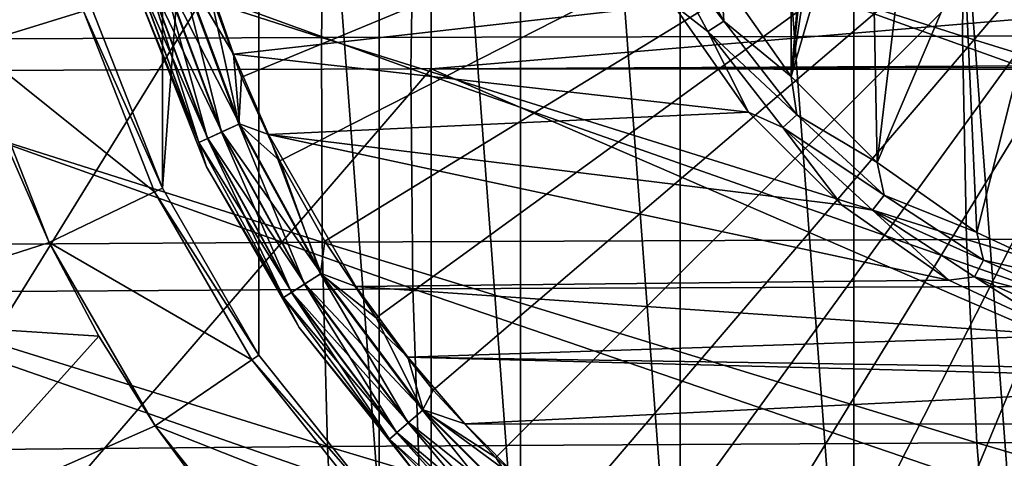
# Model space of a CAD drawing. Header units: metres. Extents: x -82 to 113, y -109 to 109.
# Tile 151 of 256: x 38.64 to 45.7, y -5.95 to -2.81. Entities that reach past the tile are written whole.
import ezdxf

# ---------------------------------------------------------------- set-up
doc = ezdxf.new("R2010")
doc.units = ezdxf.units.M
doc.layers.add('solid_20_382_013_XXX', color=7, linetype='CONTINUOUS')

msp = doc.modelspace()

# ---------------------------------------------------------------- linework, layer by layer
at = {"layer": 'solid_20_382_013_XXX'}
for points in [[(45.941647, -9.018075, -77), (44.620674, 8.610613, -77), (45.9417, 9.018087, -77)], [(44.620632, -8.610595, -77), (43.374985, 8.010726, -77), (44.620674, 8.610613, -77)], [(44.620632, -8.610595, -77), (44.620674, 8.610613, -77), (45.941647, -9.018075, -77)], [(43.374943, -8.010703, -77), (42.232754, 7.231968, -77), (43.374985, 8.010726, -77)], [(43.374943, -8.010703, -77), (43.374985, 8.010726, -77), (44.620632, -8.610595, -77)], [(42.2327, -7.231925, -77), (41.219284, 6.291613, -77), (42.232754, 7.231968, -77)], [(42.2327, -7.231925, -77), (42.232754, 7.231968, -77), (43.374943, -8.010703, -77)], [(41.219257, -6.291582, -77), (40.357296, 5.210714, -77), (41.219284, 6.291613, -77)], [(41.219257, -6.291582, -77), (41.219284, 6.291613, -77), (42.2327, -7.231925, -77)], [(39.666035, -4.013422, -77), (39.666046, 4.013444, -77), (40.357296, 5.210714, -77)], [(39.666035, -4.013422, -77), (40.357296, 5.210714, -77), (40.357277, -5.210684, -77)], [(40.357277, -5.210684, -77), (40.357296, 5.210714, -77), (41.219257, -6.291582, -77)], [(39.160969, -2.726538, -77), (39.666046, 4.013444, -77), (39.666035, -4.013422, -77)], [(44.170483, -3.214778, -19.395666), (44.170406, 3.214687, -19.395666), (44.787163, 3.831143, -19.395666)], [(44.170483, -3.214778, -19.395666), (44.787163, 3.831143, -19.395666), (44.5, 0, -19.395666)], [(44.170483, -3.214778, -19.395666), (43.670269, -2.500683, -19.395666), (44.170406, 3.214687, -19.395666)], [(48, 0, -1.04465), (40.002831, -2.598451, -1.191425), (40.231354, -3.217891, -1.191425)], [(48, 0, -1.04465), (40.231354, -3.217891, -1.191425), (40.507774, -3.817492, -1.191425)], [(48, 0, -1.04465), (40.507774, -3.817492, -1.191425), (40.830387, -4.393557, -1.191425)], [(48, 0, -1.04465), (40.830387, -4.393557, -1.191425), (41.197205, -4.942534, -1.191425)], [(48, 0, -1.04465), (41.197205, -4.942534, -1.191425), (41.605961, -5.461039, -1.191425)], [(48, 0, -1.04465), (41.605961, -5.461039, -1.191425), (42.054142, -5.945875, -1.191425)], [(48, 0, -1.04465), (42.054142, -5.945875, -1.191425), (42.538979, -6.394052, -1.191425)], [(48, 0, -1.04465), (42.538979, -6.394052, -1.191425), (43.057484, -6.802808, -1.191425)], [(48, 0, -1.04465), (43.057484, -6.802808, -1.191425), (43.606461, -7.169622, -1.191425)], [(48, 0, -1.04465), (43.606461, -7.169622, -1.191425), (44.182526, -7.492234, -1.191425)], [(44.170483, -3.214778, -19.395666), (44.5, 0, -19.395666), (44.559593, -0.643117, -19.395666)], [(48, 0, -1.04465), (44.182526, -7.492234, -1.191425), (44.782127, -7.768653, -1.191425)], [(48, 0, -1.04465), (44.782127, -7.768653, -1.191425), (45.401569, -7.997177, -1.191425)], [(48, 0, -1.04465), (45.401569, -7.997177, -1.191425), (46.037029, -8.176394, -1.191425)], [(34.691425, -11.174724, -23.334955), (41.591419, 0, -23.438208), (36.291965, 0, -23.357033)], [(41.591419, -3.158785, -23.438208), (41.591419, 0, -23.438208), (34.691425, -11.174724, -23.334955)], [(45.895866, -2.796896, -23.515837), (41.591419, 0, -23.438208), (41.591419, -3.158785, -23.438208)], [(44.170483, -3.214778, -19.395666), (44.559593, -0.643117, -19.395666), (44.736355, -1.264356, -19.395666)], [(44.787243, -3.83121, -19.395666), (44.170483, -3.214778, -19.395666), (44.736355, -1.264356, -19.395666)], [(44.787243, -3.83121, -19.395666), (44.736355, -1.264356, -19.395666), (45.02425, -1.842524, -19.395666)], [(40.805855, -2.935344, 26.81768), (36.243896, -2.953948, 26.774323), (36.272133, -1.477245, 26.756138)], [(40.83453, -1.46831, 26.80056), (40.805855, -2.935344, 26.81768), (36.272133, -1.477245, 26.756138)], [(45.399059, -2.924926, 26.881741), (40.805855, -2.935344, 26.81768), (40.83453, -1.46831, 26.80056)], [(45.413712, -1.463824, 26.865913), (45.399059, -2.924926, 26.881741), (40.83453, -1.46831, 26.80056)], [(50.036388, -2.92288, 26.967262), (45.399059, -2.924926, 26.881741), (45.413712, -1.463824, 26.865913)], [(50.016582, -1.463858, 26.952604), (50.036388, -2.92288, 26.967262), (45.413712, -1.463824, 26.865913)], [(39.101429, -2.744882, -75.937698), (38.300949, -2.991809, -75.099998), (37.963364, -1.512746, -75.099998)], [(41.445385, -3.158912, 32.242645), (37.115658, -1.58875, 32.307949), (37.087067, -3.176769, 32.28701)], [(41.445385, -3.158912, 32.242645), (41.470886, -1.580286, 32.26239), (37.115658, -1.58875, 32.307949)], [(45.835648, -3.149014, 32.17942), (41.470886, -1.580286, 32.26239), (41.445385, -3.158912, 32.242645)], [(45.835648, -3.149014, 32.17942), (45.843403, -1.576186, 32.19775), (41.470886, -1.580286, 32.26239)], [(44.787243, -3.83121, -19.395666), (45.02425, -1.842524, -19.395666), (45.413521, -2.357992, -19.395666)], [(43.283562, -2.068822, -19.372564), (43.688404, -2.816907, -19.372564), (43.15847, -2.123692, -19.30522)], [(43.283562, -2.068822, -19.372564), (43.670269, -2.500683, -19.395666), (43.688404, -2.816907, -19.372564)], [(43.326305, -2.698344, -19.200001), (43.15847, -2.123692, -19.30522), (43.574051, -2.891617, -19.30522)], [(43.688404, -2.816907, -19.372564), (43.574051, -2.891617, -19.30522), (43.15847, -2.123692, -19.30522)], [(45.501629, -4.331064, -19.395666), (44.787243, -3.83121, -19.395666), (45.413521, -2.357992, -19.395666)], [(45.501629, -4.331064, -19.395666), (45.413521, -2.357992, -19.395666), (45.890858, -2.79312, -19.395666)], [(39.550262, -2.481066, -1.400161), (39.989361, -3.658336, -1.400161), (39.654461, -2.450471, -1.289755)], [(39.65815, -2.449389, -19.104416), (40.09164, -3.611626, -19.104416), (39.55196, -2.480569, -18.993639)], [(39.654461, -2.450471, -1.289755), (40.088146, -3.613223, -1.289755), (39.786076, -2.411826, -1.217874)], [(39.989361, -3.658336, -1.400161), (40.088146, -3.613223, -1.289755), (39.654461, -2.450471, -1.289755)], [(39.65815, -2.449389, -19.104416), (39.792007, -2.410084, -19.175528), (40.218544, -3.553671, -19.175528)], [(39.65815, -2.449389, -19.104416), (40.218544, -3.553671, -19.175528), (40.09164, -3.611626, -19.104416)], [(39.786076, -2.411826, -1.217874), (40.212921, -3.55624, -1.217874), (40.002831, -2.598451, -1.191425)], [(40.088146, -3.613223, -1.289755), (40.212921, -3.55624, -1.217874), (39.786076, -2.411826, -1.217874)], [(39.792007, -2.410084, -19.175528), (39.96751, -2.457445, -19.200001), (40.174412, -3.052898, -19.200001)], [(40.218544, -3.553671, -19.175528), (39.792007, -2.410084, -19.175528), (40.174412, -3.052898, -19.200001)], [(40.174412, -3.052898, -19.200001), (39.96751, -2.457445, -19.200001), (43.326305, -2.698344, -19.200001)], [(39.550262, -2.481066, -1.400161), (39.483479, -2.500676, -1.538501), (39.926048, -3.687251, -1.538501)], [(39.926048, -3.687251, -1.538501), (39.483479, -2.500676, -1.538501), (39.495407, -2.623333, -1.691349)], [(39.55196, -2.480569, -18.993639), (39.990971, -3.657602, -18.993639), (39.483852, -2.500566, -18.854061)], [(39.483852, -2.500566, -18.854061), (39.926403, -3.687088, -18.854061), (39.495407, -2.623332, -18.700001)], [(39.990971, -3.657602, -18.993639), (39.926403, -3.687088, -18.854061), (39.483852, -2.500566, -18.854061)], [(39.550262, -2.481066, -1.400161), (39.926048, -3.687251, -1.538501), (39.989361, -3.658336, -1.400161)], [(40.09164, -3.611626, -19.104416), (39.990971, -3.657602, -18.993639), (39.55196, -2.480569, -18.993639)], [(43.688404, -2.816907, -19.372564), (43.670269, -2.500683, -19.395666), (44.170483, -3.214778, -19.395666)], [(40.212921, -3.55624, -1.217874), (40.231354, -3.217891, -1.191425), (40.002831, -2.598451, -1.191425)], [(39.926403, -3.687088, -18.854061), (39.98138, -3.861575, -18.700001), (39.495407, -2.623332, -18.700001)], [(39.495407, -2.623333, -1.691349), (39.495407, -2.623332, -18.700001), (39.98138, -3.861575, -18.700001)], [(39.98138, -3.861576, -1.691349), (39.495407, -2.623333, -1.691349), (39.98138, -3.861575, -18.700001)], [(39.926048, -3.687251, -1.538501), (39.495407, -2.623333, -1.691349), (39.98138, -3.861576, -1.691349)], [(39.101429, -2.744882, -75.937698), (39.609901, -4.040445, -75.937698), (38.300949, -2.991809, -75.099998)], [(39.609928, -4.04049, -76), (39.101429, -2.744882, -75.937698), (39.101433, -2.744876, -76)], [(39.609928, -4.04049, -76), (39.609901, -4.040445, -75.937698), (39.101429, -2.744882, -75.937698)], [(39.101433, -2.744876, -76), (39.160969, -2.726536, -76), (39.666035, -4.013421, -76)], [(39.609928, -4.04049, -76), (39.101433, -2.744876, -76), (39.666035, -4.013421, -76)], [(39.666035, -4.013422, -77), (39.666035, -4.013421, -76), (39.160969, -2.726536, -76)], [(39.160969, -2.726538, -77), (39.666035, -4.013422, -77), (39.160969, -2.726536, -76)], [(40.174412, -3.052898, -19.200001), (43.326305, -2.698344, -19.200001), (43.865868, -3.468927, -19.200001)], [(43.865868, -3.468927, -19.200001), (43.326305, -2.698344, -19.200001), (43.574051, -2.891617, -19.30522)], [(46.44339, -3.1348, -23.526562), (45.895866, -2.796896, -23.515837), (41.591419, -3.158785, -23.438208)], [(43.688404, -2.816907, -19.372564), (44.210854, -3.488153, -19.372564), (43.574051, -2.891617, -19.30522)], [(43.688404, -2.816907, -19.372564), (44.170483, -3.214778, -19.395666), (44.210854, -3.488153, -19.372564)], [(46.291859, -4.699175, -19.395666), (45.501629, -4.331064, -19.395666), (45.890858, -2.79312, -19.395666)], [(43.865868, -3.468927, -19.200001), (43.574051, -2.891617, -19.30522), (44.110359, -3.580666, -19.30522)], [(44.210854, -3.488153, -19.372564), (44.110359, -3.580666, -19.30522), (43.574051, -2.891617, -19.30522)], [(40.810448, -4.401103, 26.846855), (36.235619, -4.430111, 26.804935), (36.243896, -2.953948, 26.774323)], [(40.805855, -2.935344, 26.81768), (40.810448, -4.401103, 26.846855), (36.243896, -2.953948, 26.774323)], [(45.399059, -2.924926, 26.881741), (45.428402, -4.383307, 26.909025), (40.805855, -2.935344, 26.81768)], [(45.428402, -4.383307, 26.909025), (40.810448, -4.401103, 26.846855), (40.805855, -2.935344, 26.81768)], [(50.036388, -2.92288, 26.967262), (50.107315, -4.377068, 26.99251), (45.399059, -2.924926, 26.881741)], [(50.107315, -4.377068, 26.99251), (45.428402, -4.383307, 26.909025), (45.399059, -2.924926, 26.881741)], [(38.855152, -4.403893, -75.099998), (38.551617, -3.708173, -67), (38.300949, -2.991809, -67)], [(38.300949, -2.991809, -75.099998), (38.855152, -4.403893, -75.099998), (38.300949, -2.991809, -67)], [(39.609901, -4.040445, -75.937698), (38.855152, -4.403893, -75.099998), (38.300949, -2.991809, -75.099998)], [(40.425179, -3.63071, -19.200001), (40.174412, -3.052898, -19.200001), (43.865868, -3.468927, -19.200001)], [(40.218544, -3.553671, -19.175528), (40.174412, -3.052898, -19.200001), (40.425179, -3.63071, -19.200001)], [(41.591419, -6.320729, -23.438208), (41.591419, -3.158785, -23.438208), (34.691425, -11.174724, -23.334955)], [(41.460419, -4.735878, 32.209003), (41.445385, -3.158912, 32.242645), (37.087067, -3.176769, 32.28701)], [(45.879898, -4.718486, 32.147881), (45.835648, -3.149014, 32.17942), (41.445385, -3.158912, 32.242645)], [(45.879898, -4.718486, 32.147881), (41.445385, -3.158912, 32.242645), (41.460419, -4.735878, 32.209003)], [(46.503254, -3.163818, -23.527746), (46.44339, -3.1348, -23.526562), (41.591419, -3.158785, -23.438208)], [(48.89362, -6.320729, -23.577753), (41.591419, -3.158785, -23.438208), (41.591419, -6.320729, -23.438208)], [(48.89362, -6.320729, -23.577753), (46.503254, -3.163818, -23.527746), (41.591419, -3.158785, -23.438208)], [(41.460419, -4.735878, 32.209003), (37.087067, -3.176769, 32.28701), (37.084667, -4.764058, 32.251724)], [(40.212921, -3.55624, -1.217874), (40.507774, -3.817492, -1.191425), (40.231354, -3.217891, -1.191425)], [(44.210854, -3.488153, -19.372564), (44.170483, -3.214778, -19.395666), (44.787243, -3.83121, -19.395666)], [(40.425179, -3.63071, -19.200001), (43.865868, -3.468927, -19.200001), (44.531048, -4.13411, -19.200001)], [(44.531048, -4.13411, -19.200001), (43.865868, -3.468927, -19.200001), (44.110359, -3.580666, -19.30522)], [(44.210854, -3.488153, -19.372564), (44.836666, -4.064252, -19.372564), (44.110359, -3.580666, -19.30522)], [(44.210854, -3.488153, -19.372564), (44.787243, -3.83121, -19.395666), (44.836666, -4.064252, -19.372564)], [(40.088146, -3.613223, -1.289755), (40.682892, -4.70242, -1.289755), (40.212921, -3.55624, -1.217874)], [(40.09164, -3.611626, -19.104416), (40.218544, -3.553671, -19.175528), (40.80349, -4.624917, -19.175528)], [(40.212921, -3.55624, -1.217874), (40.798286, -4.628259, -1.217874), (40.507774, -3.817492, -1.191425)], [(40.682892, -4.70242, -1.289755), (40.798286, -4.628259, -1.217874), (40.212921, -3.55624, -1.217874)], [(40.80349, -4.624917, -19.175528), (40.218544, -3.553671, -19.175528), (40.425179, -3.63071, -19.200001)], [(44.531048, -4.13411, -19.200001), (44.110359, -3.580666, -19.30522), (44.752766, -4.172044, -19.30522)], [(44.836666, -4.064252, -19.372564), (44.752766, -4.172044, -19.30522), (44.110359, -3.580666, -19.30522)], [(39.989361, -3.658336, -1.400161), (39.926048, -3.687251, -1.538501), (40.532978, -4.798763, -1.538501)], [(39.990971, -3.657602, -18.993639), (40.593021, -4.760177, -18.993639), (39.926403, -3.687088, -18.854061)], [(39.989361, -3.658336, -1.400161), (40.591534, -4.761132, -1.400161), (40.088146, -3.613223, -1.289755)], [(39.989361, -3.658336, -1.400161), (40.532978, -4.798763, -1.538501), (40.591534, -4.761132, -1.400161)], [(40.09164, -3.611626, -19.104416), (40.686127, -4.700342, -19.104416), (39.990971, -3.657602, -18.993639)], [(40.686127, -4.700342, -19.104416), (40.593021, -4.760177, -18.993639), (39.990971, -3.657602, -18.993639)], [(40.591534, -4.761132, -1.400161), (40.682892, -4.70242, -1.289755), (40.088146, -3.613223, -1.289755)], [(40.09164, -3.611626, -19.104416), (40.80349, -4.624917, -19.175528), (40.686127, -4.700342, -19.104416)], [(40.425179, -3.63071, -19.200001), (44.531048, -4.13411, -19.200001), (45.301628, -4.673682, -19.200001)], [(41.051388, -4.719831, -19.200001), (40.425179, -3.63071, -19.200001), (45.301628, -4.673682, -19.200001)], [(40.80349, -4.624917, -19.175528), (40.425179, -3.63071, -19.200001), (41.051388, -4.719831, -19.200001)], [(38.551617, -3.708173, -67), (38.855152, -4.403893, -67), (37.175365, -4.943407, -65.25)], [(38.855152, -4.403893, -75.099998), (38.855152, -4.403893, -67), (38.551617, -3.708173, -67)], [(40.532978, -4.798763, -1.538501), (39.926048, -3.687251, -1.538501), (39.98138, -3.861576, -1.691349)], [(39.926403, -3.687088, -18.854061), (40.53331, -4.798552, -18.854061), (39.98138, -3.861575, -18.700001)], [(40.593021, -4.760177, -18.993639), (40.53331, -4.798552, -18.854061), (39.926403, -3.687088, -18.854061)], [(40.53331, -4.798552, -18.854061), (40.646481, -5.013557, -18.700001), (39.98138, -3.861575, -18.700001)], [(39.98138, -3.861576, -1.691349), (39.98138, -3.861575, -18.700001), (40.646481, -5.013557, -18.700001)], [(40.646481, -5.013558, -1.691349), (39.98138, -3.861576, -1.691349), (40.646481, -5.013557, -18.700001)], [(40.532978, -4.798763, -1.538501), (39.98138, -3.861576, -1.691349), (40.646481, -5.013558, -1.691349)], [(40.798286, -4.628259, -1.217874), (40.830387, -4.393557, -1.191425), (40.507774, -3.817492, -1.191425)], [(44.836666, -4.064252, -19.372564), (44.787243, -3.83121, -19.395666), (45.501629, -4.331064, -19.395666)], [(39.609928, -4.04049, -76), (39.666035, -4.013421, -76), (40.357277, -5.210686, -76)], [(40.357277, -5.210684, -77), (40.357277, -5.210686, -76), (39.666035, -4.013421, -76)], [(39.666035, -4.013422, -77), (40.357277, -5.210684, -77), (39.666035, -4.013421, -76)], [(39.609901, -4.040445, -75.937698), (40.305805, -5.245789, -75.937698), (38.855152, -4.403893, -75.099998)], [(39.609928, -4.04049, -76), (40.305805, -5.245789, -75.937698), (39.609901, -4.040445, -75.937698)], [(40.30582, -5.245811, -76), (40.305805, -5.245789, -75.937698), (39.609928, -4.04049, -76)], [(40.30582, -5.245811, -76), (39.609928, -4.04049, -76), (40.357277, -5.210686, -76)], [(44.836666, -4.064252, -19.372564), (45.548763, -4.529489, -19.372564), (44.752766, -4.172044, -19.30522)], [(44.836666, -4.064252, -19.372564), (45.501629, -4.331064, -19.395666), (45.548763, -4.529489, -19.372564)], [(45.301628, -4.673682, -19.200001), (44.531048, -4.13411, -19.200001), (44.752766, -4.172044, -19.30522)], [(45.301628, -4.673682, -19.200001), (44.752766, -4.172044, -19.30522), (45.483753, -4.64962, -19.30522)], [(45.548763, -4.529489, -19.372564), (45.483753, -4.64962, -19.30522), (44.752766, -4.172044, -19.30522)], [(45.548763, -4.529489, -19.372564), (45.501629, -4.331064, -19.395666), (46.291859, -4.699175, -19.395666)], [(40.810448, -4.401103, 26.846855), (40.848305, -5.865589, 26.888081), (36.235619, -4.430111, 26.804935)], [(40.848305, -5.865589, 26.888081), (36.247299, -5.905734, 26.847977), (36.235619, -4.430111, 26.804935)], [(38.855152, -4.403893, -67), (39.209854, -5.075021, -67), (37.175365, -4.943407, -65.25)], [(39.61367, -5.71769, -75.099998), (39.209854, -5.075021, -67), (38.855152, -4.403893, -67)], [(38.855152, -4.403893, -75.099998), (39.61367, -5.71769, -75.099998), (38.855152, -4.403893, -67)], [(40.305805, -5.245789, -75.937698), (39.61367, -5.71769, -75.099998), (38.855152, -4.403893, -75.099998)], [(40.798286, -4.628259, -1.217874), (41.197205, -4.942534, -1.191425), (40.830387, -4.393557, -1.191425)], [(45.428402, -4.383307, 26.909025), (45.50174, -5.838968, 26.947769), (40.810448, -4.401103, 26.846855)], [(45.50174, -5.838968, 26.947769), (40.848305, -5.865589, 26.888081), (40.810448, -4.401103, 26.846855)], [(50.107315, -4.377068, 26.99251), (50.229362, -5.82642, 27.028347), (45.428402, -4.383307, 26.909025)], [(50.229362, -5.82642, 27.028347), (45.50174, -5.838968, 26.947769), (45.428402, -4.383307, 26.909025)], [(45.548763, -4.529489, -19.372564), (46.327724, -4.871173, -19.372564), (45.483753, -4.64962, -19.30522)], [(45.548763, -4.529489, -19.372564), (46.291859, -4.699175, -19.395666), (46.327724, -4.871173, -19.372564)], [(40.682892, -4.70242, -1.289755), (41.426594, -5.695889, -1.289755), (40.798286, -4.628259, -1.217874)], [(40.686127, -4.700342, -19.104416), (40.80349, -4.624917, -19.175528), (41.534935, -5.602012, -19.175528)], [(40.798286, -4.628259, -1.217874), (41.530262, -5.606061, -1.217874), (41.197205, -4.942534, -1.191425)], [(41.426594, -5.695889, -1.289755), (41.530262, -5.606061, -1.217874), (40.798286, -4.628259, -1.217874)], [(40.80349, -4.624917, -19.175528), (41.051388, -4.719831, -19.200001), (41.423836, -5.226284, -19.200001)], [(41.534935, -5.602012, -19.175528), (40.80349, -4.624917, -19.175528), (41.423836, -5.226284, -19.200001)], [(46.154202, -5.071246, -19.200001), (45.301628, -4.673682, -19.200001), (45.483753, -4.64962, -19.30522)], [(46.154202, -5.071246, -19.200001), (45.483753, -4.64962, -19.30522), (46.283371, -5.000366, -19.30522)], [(46.327724, -4.871173, -19.372564), (46.283371, -5.000366, -19.30522), (45.483753, -4.64962, -19.30522)], [(40.591534, -4.761132, -1.400161), (41.344521, -5.767005, -1.400161), (40.682892, -4.70242, -1.289755)], [(40.686127, -4.700342, -19.104416), (41.429497, -5.693372, -19.104416), (40.593021, -4.760177, -18.993639)], [(41.344521, -5.767005, -1.400161), (41.426594, -5.695889, -1.289755), (40.682892, -4.70242, -1.289755)], [(40.686127, -4.700342, -19.104416), (41.534935, -5.602012, -19.175528), (41.429497, -5.693372, -19.104416)], [(41.051388, -4.719831, -19.200001), (45.301628, -4.673682, -19.200001), (46.154202, -5.071246, -19.200001)], [(41.423836, -5.226284, -19.200001), (41.051388, -4.719831, -19.200001), (46.154202, -5.071246, -19.200001)], [(45.976154, -6.284601, 32.10313), (45.879898, -4.718486, 32.147881), (41.460419, -4.735878, 32.209003)], [(41.515984, -6.311185, 32.161461), (41.460419, -4.735878, 32.209003), (37.084667, -4.764058, 32.251724)], [(41.515984, -6.311185, 32.161461), (37.084667, -4.764058, 32.251724), (37.108452, -6.350617, 32.202087)], [(40.591534, -4.761132, -1.400161), (40.532978, -4.798763, -1.538501), (41.29192, -5.812586, -1.538501)], [(40.593021, -4.760177, -18.993639), (41.345856, -5.765848, -18.993639), (40.53331, -4.798552, -18.854061)], [(40.591534, -4.761132, -1.400161), (41.29192, -5.812586, -1.538501), (41.344521, -5.767005, -1.400161)], [(41.429497, -5.693372, -19.104416), (41.345856, -5.765848, -18.993639), (40.593021, -4.760177, -18.993639)], [(45.976154, -6.284601, 32.10313), (41.460419, -4.735878, 32.209003), (41.515984, -6.311185, 32.161461)], [(41.29192, -5.812586, -1.538501), (40.532978, -4.798763, -1.538501), (40.646481, -5.013558, -1.691349)], [(40.53331, -4.798552, -18.854061), (41.292213, -5.81233, -18.854061), (40.646481, -5.013557, -18.700001)], [(41.345856, -5.765848, -18.993639), (41.292213, -5.81233, -18.854061), (40.53331, -4.798552, -18.854061)], [(39.209854, -5.075021, -67), (37.989086, -6.433631, -65.25), (37.175365, -4.943407, -65.25)], [(41.530262, -5.606061, -1.217874), (41.605961, -5.461039, -1.191425), (41.197205, -4.942534, -1.191425)], [(39.209854, -5.075021, -67), (39.61367, -5.71769, -67), (37.989086, -6.433631, -65.25)], [(39.61367, -5.71769, -75.099998), (39.61367, -5.71769, -67), (39.209854, -5.075021, -67)], [(41.292213, -5.81233, -18.854061), (41.475845, -6.053545, -18.700001), (40.646481, -5.013557, -18.700001)], [(40.646481, -5.013558, -1.691349), (40.646481, -5.013557, -18.700001), (41.475845, -6.053545, -18.700001)], [(41.475845, -6.053545, -1.691349), (40.646481, -5.013558, -1.691349), (41.475845, -6.053545, -18.700001)], [(41.29192, -5.812586, -1.538501), (40.646481, -5.013558, -1.691349), (41.475845, -6.053545, -1.691349)], [(41.423836, -5.226284, -19.200001), (46.154202, -5.071246, -19.200001), (47.062862, -5.314723, -19.200001)], [(40.30582, -5.245811, -76), (40.357277, -5.210686, -76), (41.219265, -6.29159, -76)], [(40.357277, -5.210684, -77), (41.219257, -6.291582, -77), (40.357277, -5.210686, -76)], [(41.219257, -6.291582, -77), (41.219265, -6.29159, -76), (40.357277, -5.210686, -76)], [(40.305805, -5.245789, -75.937698), (41.173607, -6.333979, -75.937698), (39.61367, -5.71769, -75.099998)], [(41.173565, -6.333931, -76), (41.173607, -6.333979, -75.937698), (40.305805, -5.245789, -75.937698)], [(41.173565, -6.333931, -76), (40.305805, -5.245789, -75.937698), (40.30582, -5.245811, -76)], [(41.173565, -6.333931, -76), (40.30582, -5.245811, -76), (41.219265, -6.29159, -76)], [(41.423836, -5.226284, -19.200001), (47.062862, -5.314723, -19.200001), (48, -5.396713, -19.200001)], [(41.833347, -5.703718, -19.200001), (41.423836, -5.226284, -19.200001), (48, -5.396713, -19.200001)], [(41.534935, -5.602012, -19.175528), (41.423836, -5.226284, -19.200001), (41.833347, -5.703718, -19.200001)], [(54.160679, -5.710167, -19.200001), (41.833347, -5.703718, -19.200001), (48, -5.396713, -19.200001)], [(41.530262, -5.606061, -1.217874), (42.054142, -5.945875, -1.191425), (41.605961, -5.461039, -1.191425)], [(41.426594, -5.695889, -1.289755), (42.304111, -6.573406, -1.289755), (41.530262, -5.606061, -1.217874)], [(41.429497, -5.693372, -19.104416), (41.534935, -5.602012, -19.175528), (42.397987, -6.465066, -19.175528)], [(41.530262, -5.606061, -1.217874), (42.39394, -6.469739, -1.217874), (42.054142, -5.945875, -1.191425)], [(42.304111, -6.573406, -1.289755), (42.39394, -6.469739, -1.217874), (41.530262, -5.606061, -1.217874)], [(41.534935, -5.602012, -19.175528), (41.833347, -5.703718, -19.200001), (42.277557, -6.149277, -19.200001)], [(42.397987, -6.465066, -19.175528), (41.534935, -5.602012, -19.175528), (42.277557, -6.149277, -19.200001)], [(41.344521, -5.767005, -1.400161), (42.232994, -6.655478, -1.400161), (41.426594, -5.695889, -1.289755)], [(41.429497, -5.693372, -19.104416), (42.306629, -6.570502, -19.104416), (41.345856, -5.765848, -18.993639)], [(42.232994, -6.655478, -1.400161), (42.304111, -6.573406, -1.289755), (41.426594, -5.695889, -1.289755)], [(41.429497, -5.693372, -19.104416), (42.397987, -6.465066, -19.175528), (42.306629, -6.570502, -19.104416)], [(54.160679, -5.710167, -19.200001), (42.277557, -6.149277, -19.200001), (41.833347, -5.703718, -19.200001)], [(54.160679, -5.710167, -19.200001), (53.71603, -6.155238, -19.200001), (42.277557, -6.149277, -19.200001)], [(39.61367, -5.71769, -67), (40.064419, -6.328434, -67), (37.989086, -6.433631, -65.25)], [(40.559536, -6.903767, -75.099998), (40.064419, -6.328434, -67), (39.61367, -5.71769, -67)], [(39.61367, -5.71769, -75.099998), (40.559536, -6.903767, -75.099998), (39.61367, -5.71769, -67)], [(41.173607, -6.333979, -75.937698), (40.559536, -6.903767, -75.099998), (39.61367, -5.71769, -75.099998)], [(41.344521, -5.767005, -1.400161), (41.29192, -5.812586, -1.538501), (42.187412, -6.708082, -1.538501)], [(41.345856, -5.765848, -18.993639), (42.234154, -6.654143, -18.993639), (41.292213, -5.81233, -18.854061)], [(41.344521, -5.767005, -1.400161), (42.187412, -6.708082, -1.538501), (42.232994, -6.655478, -1.400161)], [(42.306629, -6.570502, -19.104416), (42.234154, -6.654143, -18.993639), (41.345856, -5.765848, -18.993639)], [(45.50174, -5.838968, 26.947769), (45.619076, -7.291907, 26.997969), (40.848305, -5.865589, 26.888081)], [(42.187412, -6.708082, -1.538501), (41.29192, -5.812586, -1.538501), (41.475845, -6.053545, -1.691349)], [(41.292213, -5.81233, -18.854061), (42.187672, -6.707787, -18.854061), (41.475845, -6.053545, -18.700001)], [(42.234154, -6.654143, -18.993639), (42.187672, -6.707787, -18.854061), (41.292213, -5.81233, -18.854061)], [(50.229362, -5.82642, 27.028347), (50.402534, -7.270938, 27.074776), (45.50174, -5.838968, 26.947769)], [(50.402534, -7.270938, 27.074776), (45.619076, -7.291907, 26.997969), (45.50174, -5.838968, 26.947769)], [(40.848305, -5.865589, 26.888081), (40.91943, -7.3288, 26.941359), (36.247299, -5.905734, 26.847977)], [(40.91943, -7.3288, 26.941359), (36.278942, -7.380817, 26.903444), (36.247299, -5.905734, 26.847977)], [(45.619076, -7.291907, 26.997969), (40.91943, -7.3288, 26.941359), (40.848305, -5.865589, 26.888081)], [(42.39394, -6.469739, -1.217874), (42.538979, -6.394052, -1.191425), (42.054142, -5.945875, -1.191425)]]:
    msp.add_3dface(points, dxfattribs=at)

doc.saveas('drawing.dxf')
